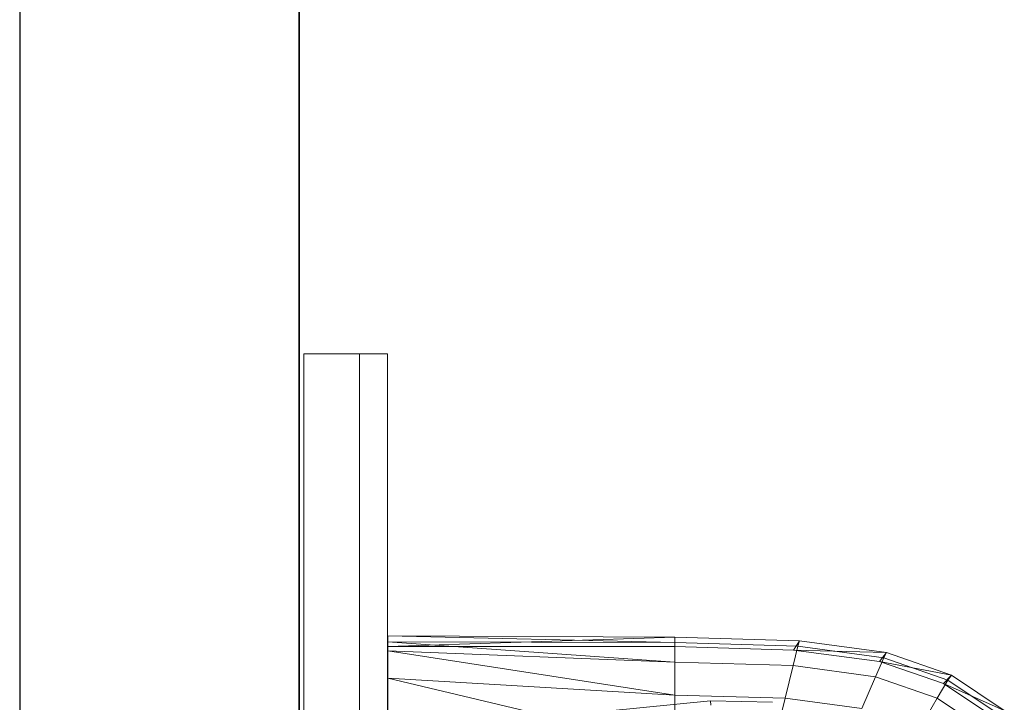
# Model space of a CAD drawing. Header units: metres. Extents: x 391.1 to 427.5, y 12.7 to 28.4.
# Tile 35 of 139: x 404.337 to 404.689, y 26.699 to 26.944. Entities that reach past the tile are written whole.
import ezdxf

# ---------------------------------------------------------------- set-up
doc = ezdxf.new("R2010")
doc.units = ezdxf.units.M
doc.layers.add('01_SUELOS', color=7, linetype='Continuous', lineweight=25, true_color=0x007f00)
for name, color, linetype, lineweight in [('02_MOBILIARIO', 7, 'Continuous', 18), ('A-DETL-____-MBND', 7, 'Continuous', 18), ('A-GENM-____-OTLN', 7, 'Continuous', 18), ('A-WALL-____-MCUT', 7, 'Continuous', 25), ('A-WALL-____-OTLN', 7, 'Continuous', 25)]:
    doc.layers.add(name, color=color, linetype=linetype, lineweight=lineweight)

# ---------------------------------------------------------------- blocks, each defined once
blk = doc.blocks.new('Family - Rentamans P1-154566-04_ELEC_P1')
at = {"layer": 'A-DETL-____-MBND', "color": 253, "true_color": 0xaaaaaa}
for p, q in [((0, 0.36146), (0, 0.36526)), ((0, 0.36526), (0, 0.36308)), ((0.10273, 0.3648), (0, 0.36526)), ((0.10273, 0.36283), (0, 0.36526)), ((0.10273, 0.3648), (0, 0.36146)), ((0, 0.36308), (0, 0.35983)), ((0.10273, 0.36283), (0, 0.36308)), ((0, 0.36308), (0.10273, 0.35585)), ((0.14736, 0.36347), (0.10273, 0.3648)), ((0.10273, 0.36283), (0.10273, 0.3648)), ((0.10273, 0.36479), (0.10273, 0.36141)), ((0.14525, 0.36016), (0.14736, 0.36347)), ((0.14679, 0.36152), (0.14736, 0.36347)), ((0.17848, 0.35928), (0.14736, 0.36347)), ((0.10273, 0.36141), (0, 0.36146)), ((0, 0.36146), (0, 0.00406)), ((0, 0.35983), (0, 0.35008)), ((0.10273, 0.35585), (0, 0.35983)), ((0, 0.35983), (0.10273, 0.34405)), ((0.14679, 0.36152), (0.10273, 0.36283)), ((0.10273, 0.36283), (0.10273, 0.35585)), ((0.14525, 0.36016), (0.10273, 0.36141)), ((0.14508, 0.3546), (0.14679, 0.36152)), ((0.17596, 0.35605), (0.14525, 0.36016)), ((0.17848, 0.35928), (0.14525, 0.36016)), ((0.17751, 0.35738), (0.14679, 0.36152)), ((0.17461, 0.35061), (0.17751, 0.35738)), ((0.17596, 0.35605), (0.17848, 0.35928)), ((0.19894, 0.34814), (0.17596, 0.35605)), ((0.20176, 0.35121), (0.17596, 0.35605)), ((0.17751, 0.35738), (0.17848, 0.35928)), ((0.2005, 0.34941), (0.17751, 0.35738)), ((0.20176, 0.35121), (0.17848, 0.35928)), ((0.10273, 0.35585), (0.10273, 0.34405)), ((0.14508, 0.3546), (0.10273, 0.35585)), ((0.14508, 0.3546), (0.1422, 0.34287)), ((0.17461, 0.35061), (0.14508, 0.3546)), ((0, 0.35008), (0, 0.32734)), ((0.10273, 0.34405), (0, 0.35008)), ((0, 0.35008), (0.10273, 0.32574)), ((0.16971, 0.33917), (0.17461, 0.35061)), ((0.19671, 0.34296), (0.17461, 0.35061)), ((0.19671, 0.34296), (0.2005, 0.34941)), ((0.19894, 0.34814), (0.20176, 0.35121)), ((0.2005, 0.34941), (0.20176, 0.35121)), ((0.21918, 0.33686), (0.2005, 0.34941)), ((0.22069, 0.33849), (0.20176, 0.35121)), ((0.21762, 0.33569), (0.19894, 0.34814)), ((0.22069, 0.33849), (0.19894, 0.34814)), ((0.07816, 0.33823), (0.11557, 0.34199)), ((0.10273, 0.34405), (0.10273, 0.32574)), ((0.1422, 0.34287), (0.10273, 0.34405)), ((0.11557, 0.34199), (0.13769, 0.34144)), ((0.11566, 0.34041), (0.11557, 0.34199)), ((0.1422, 0.34287), (0.13772, 0.3247)), ((0.16971, 0.33917), (0.1422, 0.34287)), ((0.1903, 0.33203), (0.19671, 0.34296)), ((0.21467, 0.33089), (0.19671, 0.34296))]:
    blk.add_line(p, q, dxfattribs=at)
blk = doc.blocks.new('Family - LONDR55-XX_ZZ-ARQ-CAA-M3D-Londres55-154669-04_ELEC_P1')
at = {"layer": 'A-GENM-____-OTLN', "color": 253, "true_color": 0xaaaaaa}
for p, q in [((0.6, 0.03), (0, 0.03)), ((0, 0.03), (0, 0.01)), ((0, 0.03), (0, 0.01)), ((0.6, 0.03), (0, 0.03)), ((0.6, 0.01), (0.6, 0.03)), ((0.6, 0.01), (0.6, 0.03)), ((0, 0.01), (0.6, 0.01)), ((0, 0.01), (0.6, 0.01)), ((0.6, 0.01), (0, 0.01)), ((0, 0.01), (0, 0)), ((0, 0), (0, 0.01)), ((0, 0.01), (0.6, 0.01)), ((0.6, 0), (0.6, 0.01)), ((0.6, 0.01), (0.6, 0)), ((0, 0), (0.6, 0)), ((0.6, 0), (0, 0))]:
    blk.add_line(p, q, dxfattribs=at)
blk = doc.blocks.new('Family - Mirall P1-154670-04_ELEC_P1')
blk.add_blockref('Family - LONDR55-XX_ZZ-ARQ-CAA-M3D-Londres55-154669-04_ELEC_P1', (0, 0))
blk = doc.blocks.new('Family - Envans P1-154705-04_ELEC_P1')
at = {"layer": 'A-WALL-____-MCUT', "color": 253, "true_color": 0xaaaaaa}
for p, q in [((4.55879, 0.1), (0, 0.1)), ((0, 0), (4.55879, 0))]:
    blk.add_line(p, q, dxfattribs=at)
at = {"layer": 'A-WALL-____-OTLN', "color": 253, "true_color": 0xaaaaaa}
for p, q in [((4.55879, 0.1), (0, 0.1)), ((0, 0), (4.55879, 0))]:
    blk.add_line(p, q, dxfattribs=at)
at = {"layer": 'A-WALL-____-OTLN', "color": 253, "lineweight": 18, "true_color": 0xaaaaaa}
blk.add_line((0, 0), (4.55879, 0), dxfattribs=at)
blk = doc.blocks.new('Family - LONDR55-XX_ZZ-ARQ-CAA-M3D-Londres55-154745-04_ELEC_P1')
at = {"layer": '01_SUELOS', "color": 9, "true_color": 0xaad4aa}
for p, q in [((0, 2.1), (0, 0)), ((0, 0), (0, 2.1))]:
    blk.add_line(p, q, dxfattribs=at)
blk = doc.blocks.new('Family - LONDR55-XX_ZZ-ARQ-CAA-M3D-Londres55-155045-04_ELEC_P1')
at = {"layer": '01_SUELOS', "color": 9, "true_color": 0xaad4aa}
for p, q in [((6.1394, 11.05385), (6.1394, 14.95764)), ((6.1394, 14.95764), (6.1394, 11.05385))]:
    blk.add_line(p, q, dxfattribs=at)
blk = doc.blocks.new('LONDR55-XX_ZZ-ARQ-CAA-M3D-Londres55_ifc-1-04_ELEC_P1')
at = {"layer": '01_SUELOS', "color": 253, "lineweight": 18, "true_color": 0xaaaaaa}
for name, p in [('Family - LONDR55-XX_ZZ-ARQ-CAA-M3D-Londres55-155045-04_ELEC_P1', (398.29721, 13.12061)), ('Family - LONDR55-XX_ZZ-ARQ-CAA-M3D-Londres55-154745-04_ELEC_P1', (404.43662, 25.92946))]:
    blk.add_blockref(name, p, dxfattribs=at)
at = {"layer": '02_MOBILIARIO', "color": 253, "lineweight": 18, "true_color": 0xaaaaaa}
blk.add_blockref('Family - Rentamans P1-154566-04_ELEC_P1', (404.46838, 26.35771), dxfattribs=at)
at = {"layer": 'A-GENM-____-OTLN', "color": 253, "lineweight": 18, "true_color": 0xaaaaaa, "rotation": 90}
blk.add_blockref('Family - Mirall P1-154670-04_ELEC_P1', (404.46831, 26.22386), dxfattribs=at)
at = {"layer": 'A-WALL-____-OTLN', "color": 253, "lineweight": 18, "true_color": 0xaaaaaa, "rotation": 90}
blk.add_blockref('Family - Envans P1-154705-04_ELEC_P1', (404.43662, 23.51946), dxfattribs=at)

msp = doc.modelspace()

# ---------------------------------------------------------------- block references
at = {"lineweight": 5}
msp.add_blockref('LONDR55-XX_ZZ-ARQ-CAA-M3D-Londres55_ifc-1-04_ELEC_P1', (0, 0), dxfattribs=at)

doc.saveas('drawing.dxf')
